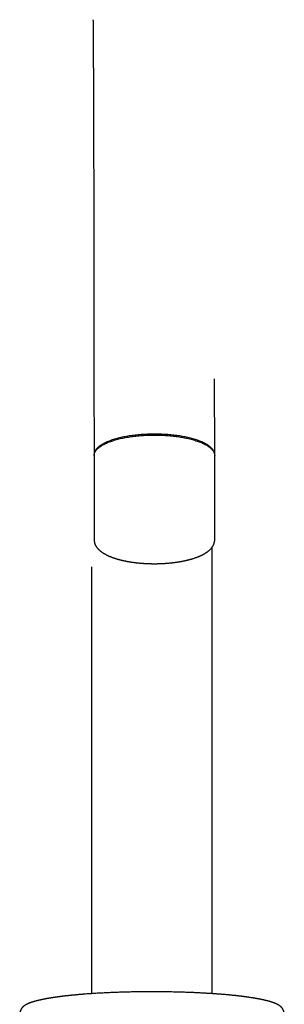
# Model space of a CAD drawing. Header units: millimetres. Extents: x 8 to 759, y 12 to 846.
# Tile 17 of 20: x 367 to 417, y 648 to 834. Entities that reach past the tile are written whole.
import ezdxf

# ---------------------------------------------------------------- set-up
doc = ezdxf.new("R2010")
doc.units = ezdxf.units.MM

msp = doc.modelspace()

# ---------------------------------------------------------------- linework, layer by layer
at = {"color": 7, "linetype": 'Continuous', "lineweight": 30}
for p, q in [((380.58, 766.04), (380.59, 751.5)), ((403.39, 751.52), (403.38, 766.05)), ((380.59, 751.67), (380.61, 735.62)), ((403.41, 735.64), (403.39, 751.69)), ((380.14, 730.46), (380.14, 649.76)), ((402.94, 649.76), (402.94, 730.46))]:
    msp.add_line(p, q, dxfattribs=at)
at = {"color": 7, "linetype": 'Continuous', "lineweight": 30, "flags": 128}
for points in [[(403.38, 751.83), (403.37, 751.93), (403.35, 752.04), (403.32, 752.14), (403.28, 752.24), (403.23, 752.34), (403.18, 752.44), (403.11, 752.54), (403.05, 752.64), (402.97, 752.74), (402.88, 752.84), (402.79, 752.93), (402.69, 753.03), (402.59, 753.12), (402.47, 753.22), (402.35, 753.31), (402.22, 753.4), (402.09, 753.49), (401.95, 753.58), (401.8, 753.67), (401.64, 753.76), (401.48, 753.84), (401.31, 753.93), (401.14, 754.01), (400.95, 754.09), (400.77, 754.17), (400.57, 754.25), (400.37, 754.32), (400.17, 754.4), (399.96, 754.47), (399.74, 754.54), (399.52, 754.61), (399.29, 754.68), (399.06, 754.74), (398.83, 754.8), (398.58, 754.86), (398.34, 754.92), (398.09, 754.97), (397.83, 755.03), (397.58, 755.08), (397.31, 755.13), (397.05, 755.17), (396.78, 755.22), (396.51, 755.26), (396.23, 755.3), (395.95, 755.33), (395.67, 755.37), (395.39, 755.4), (395.1, 755.43), (394.81, 755.46), (394.52, 755.48), (394.23, 755.5), (393.94, 755.52), (393.64, 755.53), (393.35, 755.55), (393.05, 755.56), (392.75, 755.57), (392.45, 755.57), (392.16, 755.57), (391.86, 755.57), (391.56, 755.57), (391.26, 755.57), (390.96, 755.56), (390.67, 755.55), (390.37, 755.53), (390.08, 755.52), (389.78, 755.5), (389.49, 755.48), (389.2, 755.45), (388.91, 755.43), (388.63, 755.4), (388.34, 755.37), (388.06, 755.33), (387.78, 755.3), (387.51, 755.26), (387.23, 755.22), (386.96, 755.17), (386.7, 755.12), (386.44, 755.08), (386.18, 755.03), (385.92, 754.97), (385.67, 754.92), (385.43, 754.86), (385.18, 754.8), (384.95, 754.74), (384.71, 754.67), (384.49, 754.61), (384.26, 754.54), (384.05, 754.47), (383.84, 754.39), (383.63, 754.32), (383.43, 754.24), (383.24, 754.17), (383.05, 754.09), (382.87, 754.01), (382.69, 753.92), (382.52, 753.84), (382.36, 753.75), (382.2, 753.67), (382.05, 753.58), (381.91, 753.49), (381.77, 753.4), (381.65, 753.31), (381.52, 753.21), (381.41, 753.12), (381.3, 753.02), (381.2, 752.93), (381.11, 752.83), (381.02, 752.73), (380.95, 752.63), (380.88, 752.53), (380.81, 752.43), (380.76, 752.33), (380.71, 752.23), (380.67, 752.13), (380.64, 752.03), (380.62, 751.93), (380.6, 751.83), (380.59, 751.72), (380.59, 751.67)], [(380.59, 751.5), (380.59, 751.51), (380.6, 751.61), (380.61, 751.71), (380.63, 751.81), (380.66, 751.91), (380.69, 752.01), (380.74, 752.12), (380.79, 752.22), (380.85, 752.32), (380.91, 752.42), (380.99, 752.51), (381.07, 752.61), (381.16, 752.71), (381.25, 752.81), (381.36, 752.9), (381.47, 753), (381.59, 753.09), (381.71, 753.18), (381.85, 753.28), (381.99, 753.37), (382.13, 753.46), (382.28, 753.54), (382.44, 753.63), (382.61, 753.71), (382.78, 753.8), (382.96, 753.88), (383.15, 753.96), (383.34, 754.04), (383.54, 754.11), (383.74, 754.19), (383.95, 754.26), (384.16, 754.33), (384.38, 754.4), (384.61, 754.47), (384.84, 754.54), (385.07, 754.6), (385.31, 754.66), (385.55, 754.72), (385.8, 754.78), (386.06, 754.83), (386.31, 754.88), (386.57, 754.93), (386.84, 754.98), (387.11, 755.02), (387.38, 755.07), (387.65, 755.11), (387.93, 755.15), (388.21, 755.18), (388.49, 755.21), (388.78, 755.24), (389.06, 755.27), (389.35, 755.3), (389.65, 755.32), (389.94, 755.34), (390.23, 755.36), (390.53, 755.37), (390.82, 755.38), (391.12, 755.39), (391.42, 755.4), (391.72, 755.4), (392.02, 755.4)], [(392.02, 755.4), (392.31, 755.4), (392.61, 755.4), (392.91, 755.39), (393.21, 755.38), (393.5, 755.37), (393.8, 755.36), (394.09, 755.34), (394.39, 755.32), (394.68, 755.3), (394.97, 755.27), (395.25, 755.24), (395.54, 755.21), (395.82, 755.18), (396.1, 755.15), (396.38, 755.11), (396.65, 755.07), (396.92, 755.02), (397.19, 754.98), (397.45, 754.93), (397.71, 754.88), (397.97, 754.83), (398.22, 754.78), (398.47, 754.72), (398.71, 754.66), (398.95, 754.6), (399.18, 754.54), (399.41, 754.47), (399.64, 754.4), (399.86, 754.33), (400.07, 754.26), (400.28, 754.19), (400.48, 754.11), (400.68, 754.04), (400.87, 753.96), (401.05, 753.88), (401.23, 753.8), (401.4, 753.71), (401.57, 753.63), (401.72, 753.54), (401.88, 753.46), (402.02, 753.37), (402.16, 753.28), (402.29, 753.18), (402.42, 753.09), (402.53, 753), (402.64, 752.9), (402.75, 752.81), (402.84, 752.71), (402.93, 752.61), (403.01, 752.51), (403.08, 752.42), (403.15, 752.32), (403.21, 752.22), (403.26, 752.12), (403.3, 752.01), (403.33, 751.91), (403.36, 751.81), (403.38, 751.71), (403.39, 751.61), (403.39, 751.52)], [(403.39, 751.69), (403.39, 751.73), (403.38, 751.83)]]:
    msp.add_lwpolyline(points, dxfattribs=at)
at = {"color": 7, "linetype": 'Continuous', "lineweight": 30}
for points, knots in [([(380.39, 833.94), (380.39, 833.94), (380.39, 833.94), (380.39, 833.94), (380.39, 833.94), (380.39, 833.93), (380.39, 833.91), (380.39, 833.9), (380.39, 833.87), (380.39, 833.85), (380.39, 833.82), (380.39, 833.79), (380.4, 833.75), (380.4, 833.71), (380.4, 833.66), (380.4, 833.61), (380.4, 833.56), (380.4, 833.5), (380.4, 833.44), (380.4, 833.37), (380.4, 833.3), (380.4, 833.23), (380.41, 833.15), (380.41, 833.07), (380.41, 832.99), (380.41, 832.9), (380.41, 832.81), (380.41, 832.71), (380.41, 832.61), (380.41, 832.51), (380.41, 832.4), (380.42, 832.29), (380.42, 832.18), (380.42, 832.06), (380.42, 831.94), (380.42, 831.81), (380.42, 831.68), (380.42, 831.53), (380.42, 831.39), (380.43, 831.23), (380.43, 831.07), (380.43, 830.91), (380.43, 830.74), (380.43, 830.57), (380.43, 830.4), (380.43, 830.22), (380.43, 830.04), (380.44, 829.85), (380.44, 829.66), (380.44, 829.47), (380.44, 829.27), (380.44, 829.07), (380.44, 828.86), (380.44, 828.65), (380.45, 828.44), (380.45, 828.22), (380.45, 828), (380.45, 827.78), (380.45, 827.55), (380.45, 827.32), (380.45, 827.08), (380.45, 826.84), (380.46, 826.6), (380.46, 826.35), (380.46, 826.1), (380.46, 825.85), (380.46, 825.59), (380.46, 825.33), (380.46, 825.07), (380.46, 824.8), (380.47, 824.53), (380.47, 824.25), (380.47, 823.97), (380.47, 823.69), (380.47, 823.41), (380.47, 823.12), (380.47, 822.82), (380.47, 822.53), (380.48, 822.23), (380.48, 821.93), (380.48, 821.62), (380.48, 821.31), (380.48, 821), (380.48, 820.68), (380.48, 820.36), (380.48, 820.04), (380.49, 819.71), (380.49, 819.38), (380.49, 819.05), (380.49, 818.71), (380.49, 818.37), (380.49, 818.03), (380.49, 817.68), (380.49, 817.33), (380.49, 816.98), (380.5, 816.63), (380.5, 816.27), (380.5, 815.91), (380.5, 815.54), (380.5, 815.17), (380.5, 814.8), (380.5, 814.42), (380.5, 814.05), (380.5, 813.67), (380.51, 813.28), (380.51, 812.89), (380.51, 812.5), (380.51, 812.11), (380.51, 811.72), (380.51, 811.32), (380.51, 810.91), (380.51, 810.51), (380.51, 810.1), (380.52, 809.69), (380.52, 809.28), (380.52, 808.86), (380.52, 808.44), (380.52, 808.02), (380.52, 807.59), (380.52, 807.16), (380.52, 806.73), (380.52, 806.3), (380.52, 805.86), (380.53, 805.42), (380.53, 804.98), (380.53, 804.53), (380.53, 804.08), (380.53, 803.63), (380.53, 803.18), (380.53, 802.72), (380.53, 802.26), (380.53, 801.8), (380.53, 801.34), (380.54, 800.87), (380.54, 800.4), (380.54, 799.93), (380.54, 799.46), (380.54, 798.98), (380.54, 798.5), (380.54, 798.02), (380.54, 797.53), (380.54, 797.04), (380.54, 796.55), (380.54, 796.06), (380.55, 795.57), (380.55, 795.07), (380.55, 794.57), (380.55, 794.07), (380.55, 793.57), (380.55, 793.06), (380.55, 792.55), (380.55, 792.04), (380.55, 791.53), (380.55, 791.01), (380.55, 790.49), (380.55, 789.97), (380.56, 789.45), (380.56, 788.92), (380.56, 788.4), (380.56, 787.87), (380.56, 787.34), (380.56, 786.8), (380.56, 786.27), (380.56, 785.73), (380.56, 785.19), (380.56, 784.65), (380.56, 784.11), (380.56, 783.56), (380.56, 783.01), (380.56, 782.46), (380.57, 781.91), (380.57, 781.36), (380.57, 780.8), (380.57, 780.24), (380.57, 779.68), (380.57, 779.12), (380.57, 778.56), (380.57, 777.99), (380.57, 777.43), (380.57, 776.86), (380.57, 776.29), (380.57, 775.72), (380.57, 775.14), (380.57, 774.57), (380.57, 773.99), (380.57, 773.41), (380.58, 772.83), (380.58, 772.25), (380.58, 771.66), (380.58, 771.08), (380.58, 770.49), (380.58, 769.9), (380.58, 769.31), (380.58, 768.72), (380.58, 768.12), (380.58, 767.53), (380.58, 766.93), (380.58, 766.43), (380.58, 766.13), (380.58, 766.04)], [0, 0, 0, 0, 0.00046, 0.003352, 0.006391, 0.009572, 0.012893, 0.016348, 0.01993, 0.023632, 0.027446, 0.031364, 0.035376, 0.039474, 0.043651, 0.047898, 0.052208, 0.056575, 0.060993, 0.065457, 0.069961, 0.074501, 0.079073, 0.083675, 0.088302, 0.092953, 0.097624, 0.102315, 0.107022, 0.111744, 0.11648, 0.121228, 0.125988, 0.130757, 0.135536, 0.140324, 0.145666, 0.150469, 0.155814, 0.161174, 0.166535, 0.171895, 0.177255, 0.182613, 0.187971, 0.193328, 0.198683, 0.204038, 0.20939, 0.214741, 0.220091, 0.225439, 0.230785, 0.23613, 0.241473, 0.246814, 0.252154, 0.257492, 0.262828, 0.268163, 0.273496, 0.278828, 0.284158, 0.289486, 0.294813, 0.300138, 0.305462, 0.310784, 0.316105, 0.321425, 0.326743, 0.332059, 0.337375, 0.342689, 0.348002, 0.353313, 0.358623, 0.363932, 0.36924, 0.374547, 0.379852, 0.385157, 0.39046, 0.395762, 0.401063, 0.406363, 0.411662, 0.416961, 0.422258, 0.427554, 0.432849, 0.438144, 0.443437, 0.44873, 0.454021, 0.459312, 0.464603, 0.469892, 0.47518, 0.480468, 0.485755, 0.491042, 0.496327, 0.501612, 0.506897, 0.51218, 0.517463, 0.522746, 0.528028, 0.533309, 0.53859, 0.54387, 0.549149, 0.554428, 0.559707, 0.564985, 0.570262, 0.575539, 0.580816, 0.586092, 0.591367, 0.596643, 0.601918, 0.607192, 0.612466, 0.61774, 0.623013, 0.628286, 0.633559, 0.638831, 0.644103, 0.649375, 0.654646, 0.659918, 0.665189, 0.670459, 0.67573, 0.681, 0.68627, 0.69154, 0.69681, 0.702079, 0.707349, 0.712618, 0.717887, 0.723156, 0.728425, 0.733694, 0.738962, 0.744231, 0.7495, 0.754768, 0.760037, 0.765306, 0.770574, 0.775843, 0.781111, 0.78638, 0.791649, 0.796918, 0.802187, 0.807456, 0.812725, 0.817994, 0.823264, 0.828534, 0.833803, 0.839074, 0.844344, 0.849615, 0.854885, 0.860157, 0.865428, 0.8707, 0.875972, 0.881245, 0.886518, 0.891791, 0.897065, 0.90234, 0.907615, 0.91289, 0.918166, 0.923443, 0.92872, 0.933998, 0.939277, 0.944556, 0.949836, 0.955117, 0.960399, 0.965681, 0.970965, 0.976249, 0.981535, 0.986821, 0.992109, 0.997398, 1, 1, 1, 1]), ([(380.61, 735.62), (380.61, 735.6), (380.61, 735.54), (380.61, 735.46), (380.62, 735.4), (380.62, 735.37)], [0, 0, 0, 0, 0.261539, 0.634901, 1, 1, 1, 1]), ([(380.62, 735.37), (380.62, 735.35), (380.63, 735.3), (380.64, 735.22), (380.66, 735.13), (380.68, 735.04), (380.71, 734.95), (380.74, 734.86), (380.77, 734.77), (380.81, 734.68), (380.85, 734.6), (380.89, 734.51), (380.94, 734.42), (380.99, 734.34), (381.05, 734.25), (381.11, 734.17), (381.17, 734.08), (381.24, 734), (381.31, 733.91), (381.39, 733.83), (381.47, 733.75), (381.56, 733.67), (381.64, 733.59), (381.74, 733.51), (381.83, 733.43), (381.94, 733.35), (382.04, 733.27), (382.15, 733.2), (382.26, 733.12), (382.37, 733.05), (382.49, 732.98), (382.61, 732.91), (382.73, 732.84), (382.86, 732.77), (382.99, 732.71), (383.12, 732.65), (383.26, 732.58), (383.39, 732.52), (383.53, 732.46), (383.68, 732.4), (383.82, 732.35), (383.97, 732.29), (384.12, 732.23), (384.27, 732.18), (384.42, 732.13), (384.58, 732.08), (384.74, 732.03), (384.9, 731.98), (385.06, 731.93), (385.22, 731.89), (385.39, 731.84), (385.56, 731.8), (385.73, 731.75), (385.9, 731.71), (386.08, 731.67), (386.25, 731.64), (386.43, 731.6), (386.61, 731.56), (386.79, 731.53), (386.97, 731.49), (387.16, 731.46), (387.34, 731.43), (387.53, 731.4), (387.72, 731.37), (387.91, 731.34), (388.1, 731.32), (388.29, 731.29), (388.48, 731.27), (388.68, 731.25), (388.87, 731.23), (389.07, 731.21), (389.27, 731.19), (389.47, 731.17), (389.67, 731.16), (389.87, 731.14), (390.07, 731.13), (390.27, 731.12), (390.47, 731.11), (390.67, 731.1), (390.87, 731.09), (391.08, 731.08), (391.28, 731.08), (391.48, 731.07), (391.69, 731.07), (391.89, 731.07), (392.09, 731.07), (392.3, 731.07), (392.5, 731.07), (392.7, 731.08), (392.91, 731.08), (393.11, 731.09), (393.31, 731.1), (393.52, 731.11), (393.72, 731.12), (393.92, 731.13), (394.12, 731.14), (394.32, 731.16), (394.52, 731.17), (394.72, 731.19), (394.91, 731.21), (395.11, 731.23), (395.31, 731.25), (395.5, 731.27), (395.69, 731.3), (395.89, 731.32), (396.08, 731.35), (396.27, 731.37), (396.46, 731.4), (396.64, 731.43), (396.83, 731.46), (397.01, 731.5), (397.2, 731.53), (397.38, 731.56), (397.56, 731.6), (397.73, 731.64), (397.91, 731.68), (398.08, 731.72), (398.26, 731.76), (398.43, 731.8), (398.6, 731.84), (398.76, 731.89), (398.93, 731.93), (399.09, 731.98), (399.25, 732.03), (399.41, 732.08), (399.56, 732.13), (399.72, 732.18), (399.87, 732.24), (400.02, 732.29), (400.17, 732.35), (400.31, 732.4), (400.45, 732.46), (400.59, 732.52), (400.73, 732.58), (400.86, 732.65), (401, 732.71), (401.12, 732.77), (401.25, 732.84), (401.38, 732.91), (401.5, 732.98), (401.61, 733.05), (401.73, 733.12), (401.84, 733.2), (401.95, 733.27), (402.06, 733.35), (402.16, 733.43), (402.26, 733.51), (402.35, 733.59), (402.45, 733.67), (402.53, 733.75), (402.62, 733.84), (402.7, 733.93), (402.77, 734.01), (402.84, 734.1), (402.91, 734.19), (402.97, 734.28), (403.03, 734.37), (403.08, 734.45), (403.13, 734.54), (403.18, 734.64), (403.22, 734.73), (403.25, 734.82), (403.29, 734.91), (403.31, 735), (403.34, 735.09), (403.36, 735.18), (403.38, 735.27), (403.39, 735.36), (403.4, 735.46), (403.4, 735.55), (403.4, 735.61), (403.41, 735.64)], [0, 0, 0, 0, 0.003432, 0.008294, 0.013173, 0.01808, 0.023022, 0.028005, 0.033037, 0.038125, 0.043274, 0.048491, 0.053781, 0.05915, 0.064602, 0.07014, 0.075766, 0.081481, 0.087284, 0.093172, 0.09914, 0.105183, 0.111293, 0.117461, 0.123679, 0.129937, 0.136226, 0.142537, 0.148863, 0.155197, 0.161532, 0.167864, 0.174189, 0.180503, 0.186806, 0.193096, 0.199372, 0.205633, 0.211879, 0.218111, 0.224328, 0.230531, 0.23672, 0.242896, 0.249059, 0.25521, 0.261349, 0.267477, 0.273594, 0.279701, 0.285799, 0.291887, 0.297967, 0.304039, 0.310104, 0.316161, 0.322211, 0.328255, 0.334292, 0.340325, 0.346351, 0.352373, 0.35839, 0.364403, 0.370411, 0.376416, 0.382416, 0.388414, 0.394408, 0.4004, 0.406388, 0.412375, 0.418359, 0.42434, 0.43032, 0.436298, 0.442275, 0.44825, 0.454224, 0.460196, 0.466168, 0.472139, 0.47811, 0.48408, 0.49005, 0.496019, 0.501989, 0.507959, 0.513929, 0.519899, 0.52587, 0.531841, 0.537814, 0.543787, 0.549762, 0.555738, 0.561716, 0.567695, 0.573676, 0.579659, 0.585644, 0.591632, 0.597623, 0.603616, 0.609612, 0.615612, 0.621615, 0.627622, 0.633632, 0.639648, 0.645667, 0.651692, 0.657722, 0.663757, 0.669798, 0.675845, 0.681899, 0.68796, 0.694029, 0.700105, 0.706189, 0.712282, 0.718385, 0.724497, 0.73062, 0.736753, 0.742898, 0.749055, 0.755225, 0.761407, 0.767604, 0.773815, 0.78004, 0.786281, 0.792537, 0.798808, 0.805095, 0.811397, 0.817713, 0.824042, 0.830383, 0.836733, 0.843088, 0.849444, 0.855796, 0.862135, 0.868454, 0.874745, 0.880998, 0.887203, 0.89335, 0.89943, 0.905434, 0.911356, 0.917189, 0.922932, 0.928582, 0.93414, 0.939609, 0.944991, 0.950292, 0.955516, 0.96067, 0.965761, 0.970796, 0.975781, 0.980723, 0.985631, 0.99051, 0.995368, 1, 1, 1, 1]), ([(402.94, 730.45), (402.94, 730.66), (402.94, 730.96), (402.94, 731.4), (402.94, 731.77), (402.94, 732.23), (402.94, 732.7), (402.94, 733.2), (402.94, 733.72), (402.94, 734.07), (402.94, 734.24)], [0, 0, 0, 0, 0.16525, 0.233606, 0.346953, 0.464925, 0.591685, 0.724151, 0.861075, 1, 1, 1, 1]), ([(416.55, 645.73), (416.55, 645.75), (416.55, 645.79), (416.54, 645.85), (416.54, 645.9), (416.54, 645.94), (416.54, 645.97), (416.53, 646), (416.53, 646.03), (416.53, 646.07), (416.52, 646.11), (416.52, 646.15), (416.51, 646.19), (416.5, 646.22), (416.5, 646.25), (416.49, 646.28), (416.48, 646.32), (416.47, 646.35), (416.47, 646.38), (416.46, 646.41), (416.45, 646.44), (416.44, 646.48), (416.43, 646.5), (416.42, 646.53), (416.41, 646.54), (416.41, 646.56), (416.4, 646.58), (416.39, 646.6), (416.38, 646.63), (416.37, 646.65), (416.36, 646.67), (416.35, 646.69), (416.34, 646.71), (416.34, 646.72), (416.33, 646.74), (416.31, 646.76), (416.3, 646.79), (416.29, 646.81), (416.27, 646.84), (416.26, 646.86), (416.25, 646.87), (416.24, 646.89), (416.23, 646.9), (416.22, 646.92), (416.21, 646.94), (416.19, 646.96), (416.17, 646.99), (416.15, 647.02), (416.12, 647.05), (416.1, 647.08), (416.08, 647.1), (416.06, 647.12), (416.05, 647.14), (416.03, 647.16), (416.01, 647.18), (415.97, 647.22), (415.92, 647.27), (415.87, 647.31), (415.82, 647.35), (415.78, 647.39), (415.74, 647.42), (415.71, 647.44), (415.68, 647.46), (415.66, 647.47), (415.65, 647.48), (415.63, 647.5), (415.62, 647.51), (415.6, 647.51), (415.59, 647.52), (415.58, 647.53), (415.56, 647.54), (415.55, 647.55), (415.52, 647.57), (415.5, 647.58), (415.48, 647.59), (415.46, 647.6), (415.44, 647.62), (415.42, 647.63), (415.4, 647.64), (415.38, 647.65), (415.36, 647.66), (415.33, 647.68), (415.31, 647.69), (415.29, 647.7), (415.27, 647.71), (415.25, 647.72), (415.23, 647.73), (415.2, 647.74), (415.18, 647.76), (415.16, 647.77), (415.14, 647.78), (415.13, 647.78), (415.11, 647.79), (415.08, 647.8), (415.06, 647.81), (415.04, 647.82), (415.02, 647.83), (415, 647.84), (414.98, 647.85), (414.97, 647.86), (414.95, 647.87), (414.93, 647.88), (414.9, 647.89), (414.88, 647.9), (414.85, 647.91), (414.83, 647.91), (414.81, 647.92), (414.79, 647.93), (414.75, 647.95), (414.7, 647.97), (414.65, 647.99), (414.6, 648.01), (414.56, 648.02), (414.51, 648.04), (414.45, 648.06), (414.4, 648.08), (414.35, 648.1), (414.29, 648.12), (414.23, 648.14), (414.17, 648.16), (414.13, 648.17), (414.1, 648.18), (414.07, 648.19), (414.04, 648.2), (414.02, 648.21), (413.99, 648.21), (413.96, 648.22), (413.92, 648.24), (413.87, 648.25), (413.83, 648.26), (413.77, 648.28), (413.72, 648.3), (413.66, 648.31), (413.6, 648.33), (413.54, 648.34), (413.48, 648.36), (413.41, 648.38), (413.34, 648.4), (413.28, 648.41), (413.22, 648.43), (413.18, 648.44), (413.15, 648.45), (413.11, 648.46), (413.07, 648.46), (413.04, 648.47), (412.99, 648.48), (412.93, 648.5), (412.84, 648.52), (412.73, 648.55), (412.63, 648.57), (412.56, 648.58), (412.52, 648.59), (412.47, 648.6), (412.44, 648.61), (412.41, 648.62), (412.38, 648.62), (412.35, 648.63), (412.31, 648.64), (412.26, 648.65), (412.19, 648.66), (412.11, 648.68), (412.03, 648.69), (411.94, 648.71), (411.85, 648.73), (411.76, 648.75), (411.7, 648.76), (411.66, 648.77), (411.62, 648.77), (411.59, 648.78), (411.57, 648.78), (411.55, 648.79), (411.54, 648.79), (411.52, 648.79), (411.5, 648.8), (411.48, 648.8), (411.45, 648.81), (411.41, 648.81), (411.35, 648.82), (411.29, 648.83), (411.23, 648.85), (411.16, 648.86), (411.08, 648.87), (410.98, 648.89), (410.87, 648.91), (410.76, 648.92), (410.68, 648.94), (410.64, 648.94), (410.6, 648.95), (410.57, 648.96), (410.54, 648.96), (410.52, 648.96), (410.5, 648.97), (410.49, 648.97), (410.47, 648.97), (410.45, 648.97), (410.42, 648.98), (410.38, 648.98), (410.33, 648.99), (410.19, 649.02), (410, 649.04), (409.78, 649.08), (409.62, 649.1), (409.46, 649.12), (409.31, 649.14), (409.18, 649.16), (409.09, 649.17), (409.01, 649.18), (408.94, 649.19), (408.89, 649.2), (408.85, 649.2), (408.81, 649.21), (408.77, 649.21), (408.73, 649.22), (408.68, 649.22), (408.62, 649.23), (408.55, 649.24), (408.48, 649.25), (408.4, 649.26), (408.33, 649.27), (408.25, 649.28), (408.16, 649.29), (408.06, 649.3), (407.93, 649.31), (407.82, 649.33), (407.7, 649.34), (407.59, 649.35), (407.49, 649.37), (407.38, 649.38), (407.29, 649.39), (407.21, 649.4), (407.14, 649.4), (407.06, 649.41), (406.99, 649.42), (406.92, 649.43), (406.85, 649.43), (406.79, 649.44), (406.74, 649.44), (406.7, 649.45), (406.67, 649.45), (406.64, 649.45), (406.61, 649.46), (406.57, 649.46), (406.52, 649.47), (406.45, 649.47), (406.38, 649.48), (406.29, 649.49), (406.2, 649.5), (405.98, 649.52), (405.65, 649.55), (405.2, 649.59), (404.81, 649.62), (404.47, 649.65), (404.17, 649.67), (403.88, 649.69), (403.6, 649.71), (403.31, 649.73), (403.04, 649.75), (402.76, 649.77), (402.48, 649.79), (402.2, 649.8), (401.92, 649.82), (401.64, 649.84), (401.34, 649.85), (401, 649.87), (400.63, 649.89), (400.24, 649.91), (399.84, 649.93), (399.42, 649.95), (399, 649.97), (398.57, 649.98), (398.14, 650), (397.69, 650.01), (397.24, 650.03), (396.74, 650.04), (396.19, 650.06), (395.6, 650.07), (395.01, 650.08), (394.42, 650.09), (393.83, 650.1), (393.24, 650.11), (392.66, 650.11), (392.07, 650.11), (391.48, 650.11), (390.89, 650.11), (390.3, 650.11), (389.71, 650.11), (389.12, 650.1), (388.54, 650.09), (387.96, 650.08), (387.39, 650.07), (386.83, 650.06), (386.27, 650.04), (385.71, 650.02), (385.16, 650.01), (384.61, 649.99), (384.07, 649.97), (383.53, 649.94), (383.01, 649.92), (382.49, 649.89), (381.98, 649.87), (381.46, 649.84), (380.91, 649.81), (380.36, 649.77), (379.81, 649.74), (379.26, 649.7), (378.85, 649.67), (378.57, 649.64), (378.4, 649.63), (378.24, 649.62), (378.08, 649.6), (377.92, 649.59), (377.76, 649.58), (377.61, 649.56), (377.46, 649.55), (377.32, 649.54), (377.19, 649.53), (377.07, 649.51), (376.95, 649.5), (376.83, 649.49), (376.73, 649.48), (376.65, 649.48), (376.6, 649.47), (376.57, 649.47), (376.55, 649.47), (376.52, 649.46), (376.5, 649.46), (376.48, 649.46), (376.45, 649.46), (376.41, 649.45), (376.37, 649.45), (376.31, 649.44), (376.25, 649.43), (376.18, 649.43), (376.11, 649.42), (376.04, 649.41), (375.93, 649.4), (375.78, 649.39), (375.61, 649.37), (375.45, 649.35), (375.3, 649.33), (375.16, 649.32), (375.02, 649.3), (374.89, 649.29), (374.77, 649.27), (374.65, 649.26), (374.55, 649.24), (374.46, 649.23), (374.38, 649.22), (374.31, 649.21), (374.25, 649.21), (374.2, 649.2), (374.17, 649.19), (374.14, 649.19), (374.13, 649.19), (374.11, 649.19), (374.09, 649.18), (374.06, 649.18), (374.02, 649.18), (373.93, 649.16), (373.82, 649.15), (373.67, 649.13), (373.53, 649.11), (373.4, 649.09), (373.27, 649.07), (373.16, 649.06), (373.07, 649.04), (373.02, 649.03), (372.96, 649.03), (372.91, 649.02), (372.86, 649.01), (372.81, 649), (372.76, 649), (372.73, 648.99), (372.69, 648.98), (372.67, 648.98), (372.65, 648.98), (372.63, 648.97), (372.59, 648.97), (372.56, 648.96), (372.51, 648.96), (372.45, 648.95), (372.37, 648.93), (372.29, 648.92), (372.21, 648.91), (372.12, 648.89), (372.04, 648.88), (371.97, 648.87), (371.9, 648.85), (371.84, 648.84), (371.79, 648.83), (371.74, 648.83), (371.71, 648.82), (371.67, 648.81), (371.64, 648.81), (371.62, 648.8), (371.59, 648.8), (371.57, 648.79), (371.54, 648.79), (371.51, 648.78), (371.48, 648.78), (371.44, 648.77), (371.4, 648.76), (371.35, 648.75), (371.31, 648.75), (371.27, 648.74), (371.21, 648.73), (371.14, 648.71), (371.05, 648.69), (370.97, 648.68), (370.91, 648.67), (370.87, 648.66), (370.83, 648.65), (370.79, 648.64), (370.76, 648.64), (370.74, 648.63), (370.72, 648.63), (370.71, 648.62), (370.7, 648.62), (370.68, 648.62), (370.65, 648.61), (370.62, 648.6), (370.57, 648.59), (370.51, 648.58), (370.45, 648.57), (370.38, 648.55), (370.31, 648.54), (370.24, 648.52), (370.18, 648.51), (370.13, 648.49), (370.1, 648.49), (370.07, 648.48), (370.05, 648.47), (370.01, 648.47), (369.97, 648.46), (369.92, 648.44), (369.86, 648.43), (369.81, 648.42), (369.77, 648.4), (369.73, 648.39), (369.7, 648.39), (369.66, 648.38), (369.63, 648.37), (369.6, 648.36), (369.57, 648.35), (369.55, 648.35), (369.53, 648.34), (369.51, 648.33), (369.48, 648.33), (369.45, 648.32), (369.42, 648.31), (369.38, 648.3), (369.33, 648.29), (369.27, 648.27), (369.2, 648.25), (369.14, 648.23), (369.09, 648.21), (369.06, 648.2), (369.03, 648.2), (369.01, 648.19), (368.99, 648.18), (368.96, 648.17), (368.94, 648.17), (368.91, 648.16), (368.88, 648.15), (368.84, 648.13), (368.8, 648.12), (368.76, 648.11), (368.72, 648.09), (368.67, 648.08), (368.64, 648.06), (368.6, 648.05), (368.57, 648.04), (368.53, 648.02), (368.5, 648.01), (368.47, 648), (368.44, 647.99), (368.41, 647.98), (368.38, 647.97), (368.35, 647.95), (368.33, 647.95), (368.31, 647.94), (368.28, 647.93), (368.26, 647.92), (368.23, 647.91), (368.2, 647.89), (368.18, 647.88), (368.16, 647.87), (368.14, 647.87), (368.12, 647.86), (368.1, 647.85), (368.08, 647.84), (368.06, 647.83), (368.03, 647.82), (368.01, 647.81), (367.99, 647.8), (367.97, 647.79), (367.94, 647.78), (367.92, 647.76), (367.9, 647.75), (367.88, 647.74), (367.87, 647.74), (367.85, 647.73), (367.84, 647.72), (367.83, 647.72), (367.82, 647.71), (367.8, 647.7), (367.78, 647.69), (367.76, 647.68), (367.74, 647.67), (367.72, 647.66), (367.69, 647.64), (367.67, 647.63), (367.65, 647.62), (367.62, 647.6), (367.6, 647.59), (367.58, 647.57), (367.55, 647.56), (367.53, 647.54), (367.51, 647.53), (367.48, 647.51), (367.46, 647.49), (367.43, 647.48), (367.41, 647.46), (367.37, 647.44), (367.34, 647.41), (367.3, 647.38), (367.26, 647.35), (367.23, 647.32), (367.2, 647.29), (367.18, 647.27), (367.15, 647.25), (367.13, 647.23), (367.11, 647.21), (367.08, 647.18), (367.06, 647.16), (367.04, 647.14), (367.02, 647.12), (367.01, 647.1), (366.99, 647.08), (366.98, 647.07), (366.96, 647.05), (366.95, 647.03), (366.94, 647.01), (366.92, 646.99), (366.9, 646.97), (366.88, 646.94), (366.87, 646.91), (366.85, 646.89), (366.83, 646.86), (366.82, 646.84), (366.81, 646.82), (366.8, 646.81), (366.79, 646.78), (366.77, 646.76), (366.76, 646.73), (366.75, 646.71), (366.74, 646.69), (366.73, 646.66), (366.72, 646.65), (366.71, 646.63), (366.7, 646.61), (366.7, 646.59), (366.69, 646.56), (366.68, 646.54), (366.67, 646.52), (366.66, 646.5), (366.66, 646.49), (366.65, 646.47), (366.65, 646.45), (366.64, 646.42), (366.63, 646.4), (366.63, 646.38), (366.62, 646.36), (366.62, 646.34), (366.61, 646.32), (366.6, 646.29), (366.6, 646.26), (366.59, 646.23), (366.59, 646.2), (366.58, 646.18), (366.58, 646.15), (366.57, 646.12), (366.57, 646.08), (366.56, 646.03), (366.56, 645.98), (366.55, 645.94), (366.55, 645.9), (366.55, 645.87), (366.55, 645.83), (366.55, 645.78), (366.55, 645.75), (366.55, 645.74)], [0, 0, 0, 0, 0.001157, 0.00217, 0.003038, 0.003763, 0.004344, 0.004785, 0.005643, 0.006365, 0.007024, 0.007878, 0.008846, 0.009623, 0.010249, 0.010975, 0.011756, 0.012506, 0.013229, 0.014014, 0.014912, 0.015854, 0.016643, 0.017194, 0.01762, 0.018062, 0.018651, 0.019389, 0.020204, 0.020902, 0.021519, 0.02201, 0.022538, 0.023126, 0.023772, 0.024505, 0.025353, 0.026292, 0.027144, 0.027876, 0.028479, 0.029015, 0.029557, 0.030106, 0.030981, 0.032073, 0.033404, 0.034812, 0.036195, 0.037507, 0.038578, 0.039488, 0.040341, 0.041182, 0.04201, 0.044414, 0.04696, 0.049652, 0.052503, 0.054258, 0.056113, 0.05811, 0.059062, 0.059976, 0.060853, 0.061685, 0.062412, 0.062944, 0.063427, 0.064008, 0.064699, 0.065499, 0.066663, 0.067736, 0.068693, 0.069586, 0.070436, 0.071333, 0.072269, 0.073179, 0.07426, 0.075299, 0.076311, 0.077319, 0.078048, 0.078873, 0.079794, 0.080797, 0.081726, 0.082583, 0.083312, 0.084055, 0.084876, 0.085775, 0.08675, 0.087638, 0.088439, 0.089151, 0.089776, 0.090376, 0.091148, 0.09203, 0.09302, 0.094031, 0.094932, 0.095724, 0.096407, 0.097084, 0.098922, 0.10096, 0.102709, 0.10425, 0.105917, 0.107699, 0.109562, 0.111511, 0.113332, 0.11526, 0.1173, 0.119477, 0.12065, 0.121719, 0.122667, 0.123492, 0.124195, 0.124865, 0.126034, 0.12736, 0.128843, 0.130365, 0.131851, 0.133742, 0.13556, 0.13727, 0.139002, 0.140823, 0.142774, 0.144798, 0.146874, 0.148144, 0.149292, 0.150318, 0.151238, 0.152218, 0.153302, 0.15449, 0.155783, 0.158679, 0.161641, 0.164666, 0.165963, 0.167146, 0.168195, 0.169112, 0.169895, 0.170562, 0.171322, 0.172213, 0.173236, 0.17524, 0.177232, 0.179206, 0.1812, 0.183561, 0.186062, 0.187082, 0.188058, 0.18889, 0.189578, 0.190132, 0.190536, 0.190839, 0.191197, 0.191622, 0.192114, 0.192672, 0.193717, 0.194938, 0.19633, 0.197835, 0.199424, 0.2011, 0.202861, 0.20574, 0.208822, 0.209813, 0.210707, 0.211491, 0.212165, 0.212729, 0.213207, 0.213561, 0.213852, 0.214204, 0.214621, 0.215103, 0.215992, 0.21704, 0.218248, 0.225174, 0.228358, 0.231565, 0.2347, 0.237674, 0.240486, 0.241964, 0.243375, 0.244659, 0.245811, 0.246468, 0.24708, 0.247771, 0.248589, 0.249534, 0.250661, 0.251929, 0.253331, 0.254747, 0.256126, 0.257468, 0.258773, 0.26107, 0.263243, 0.265293, 0.267351, 0.269268, 0.271095, 0.2729, 0.274683, 0.275942, 0.27719, 0.278426, 0.279651, 0.280864, 0.282063, 0.283137, 0.283958, 0.284622, 0.28513, 0.285574, 0.28611, 0.286738, 0.287674, 0.288761, 0.289999, 0.291388, 0.292928, 0.294553, 0.302254, 0.309187, 0.316173, 0.320739, 0.325313, 0.32979, 0.33415, 0.338394, 0.342522, 0.346533, 0.350812, 0.354949, 0.358948, 0.362956, 0.367081, 0.372208, 0.377504, 0.38297, 0.388606, 0.394411, 0.400385, 0.406174, 0.412113, 0.418202, 0.424405, 0.430609, 0.438497, 0.446377, 0.454248, 0.462111, 0.469967, 0.477675, 0.485376, 0.49307, 0.500759, 0.508579, 0.516388, 0.524188, 0.531971, 0.539722, 0.547301, 0.554849, 0.562365, 0.569849, 0.577438, 0.584993, 0.592516, 0.600007, 0.607465, 0.614758, 0.62202, 0.629262, 0.636495, 0.644733, 0.652959, 0.661173, 0.669377, 0.67757, 0.680143, 0.682715, 0.685286, 0.687856, 0.690424, 0.692914, 0.695278, 0.697733, 0.700037, 0.702188, 0.704188, 0.706035, 0.70803, 0.709811, 0.711377, 0.711856, 0.71231, 0.712743, 0.713154, 0.713545, 0.713916, 0.714335, 0.714933, 0.715721, 0.716699, 0.717868, 0.71892, 0.72009, 0.721376, 0.722705, 0.725787, 0.728755, 0.731608, 0.734278, 0.736838, 0.73929, 0.741634, 0.743869, 0.745996, 0.748002, 0.749663, 0.751138, 0.752427, 0.753531, 0.754448, 0.755179, 0.755504, 0.755772, 0.756016, 0.756421, 0.757014, 0.757796, 0.758767, 0.761741, 0.76466, 0.76722, 0.769781, 0.772476, 0.775311, 0.776406, 0.77752, 0.778654, 0.779806, 0.780883, 0.781842, 0.782819, 0.78363, 0.784275, 0.784755, 0.785107, 0.785613, 0.786274, 0.78709, 0.78806, 0.789184, 0.791068, 0.792853, 0.794537, 0.796482, 0.79827, 0.799902, 0.801377, 0.802695, 0.80387, 0.80495, 0.805735, 0.806462, 0.807133, 0.807748, 0.808306, 0.808811, 0.809417, 0.810097, 0.810915, 0.811871, 0.812874, 0.813871, 0.81486, 0.815842, 0.816817, 0.818862, 0.82103, 0.823342, 0.824439, 0.825565, 0.826622, 0.827514, 0.82824, 0.828802, 0.829179, 0.829483, 0.829848, 0.830277, 0.830771, 0.831812, 0.833059, 0.834511, 0.836137, 0.837915, 0.839713, 0.841644, 0.843709, 0.844685, 0.845551, 0.846305, 0.846947, 0.847558, 0.848961, 0.850421, 0.85197, 0.853646, 0.854659, 0.855714, 0.85681, 0.857921, 0.858918, 0.859771, 0.860499, 0.861101, 0.861589, 0.862245, 0.863058, 0.864026, 0.865065, 0.866133, 0.86723, 0.86951, 0.871838, 0.874175, 0.87527, 0.876267, 0.877147, 0.87791, 0.878557, 0.879284, 0.880126, 0.881081, 0.882151, 0.883322, 0.88447, 0.88616, 0.887711, 0.889211, 0.890418, 0.891679, 0.892951, 0.894156, 0.895292, 0.896432, 0.897689, 0.898758, 0.899864, 0.900863, 0.901741, 0.902503, 0.903312, 0.904259, 0.905344, 0.90648, 0.907384, 0.908179, 0.908864, 0.909556, 0.910356, 0.911266, 0.912283, 0.913266, 0.914254, 0.9151, 0.915865, 0.916776, 0.917851, 0.918645, 0.919446, 0.920143, 0.920735, 0.921221, 0.921611, 0.922155, 0.922851, 0.923699, 0.924676, 0.925606, 0.926698, 0.927647, 0.928533, 0.929663, 0.930893, 0.93203, 0.933052, 0.934064, 0.935097, 0.936163, 0.93736, 0.938659, 0.939856, 0.940908, 0.942614, 0.944476, 0.946441, 0.948406, 0.950372, 0.951478, 0.95262, 0.95381, 0.955048, 0.956327, 0.957646, 0.958911, 0.960002, 0.960942, 0.961821, 0.962646, 0.963432, 0.964227, 0.965039, 0.965708, 0.96656, 0.967631, 0.968887, 0.970075, 0.971142, 0.972063, 0.972793, 0.973394, 0.974041, 0.974801, 0.975672, 0.976576, 0.977407, 0.97819, 0.978872, 0.97945, 0.979953, 0.980469, 0.981105, 0.981858, 0.982577, 0.983173, 0.983645, 0.984028, 0.984486, 0.985026, 0.985648, 0.986241, 0.986805, 0.98724, 0.98764, 0.988173, 0.988841, 0.989607, 0.99029, 0.990919, 0.991435, 0.991995, 0.99264, 0.993362, 0.994494, 0.995491, 0.996519, 0.997031, 0.997606, 0.998292, 0.99909, 1, 1, 1, 1])]:
    msp.add_open_spline(points, degree=3, knots=knots, dxfattribs=at)

doc.saveas('drawing.dxf')
